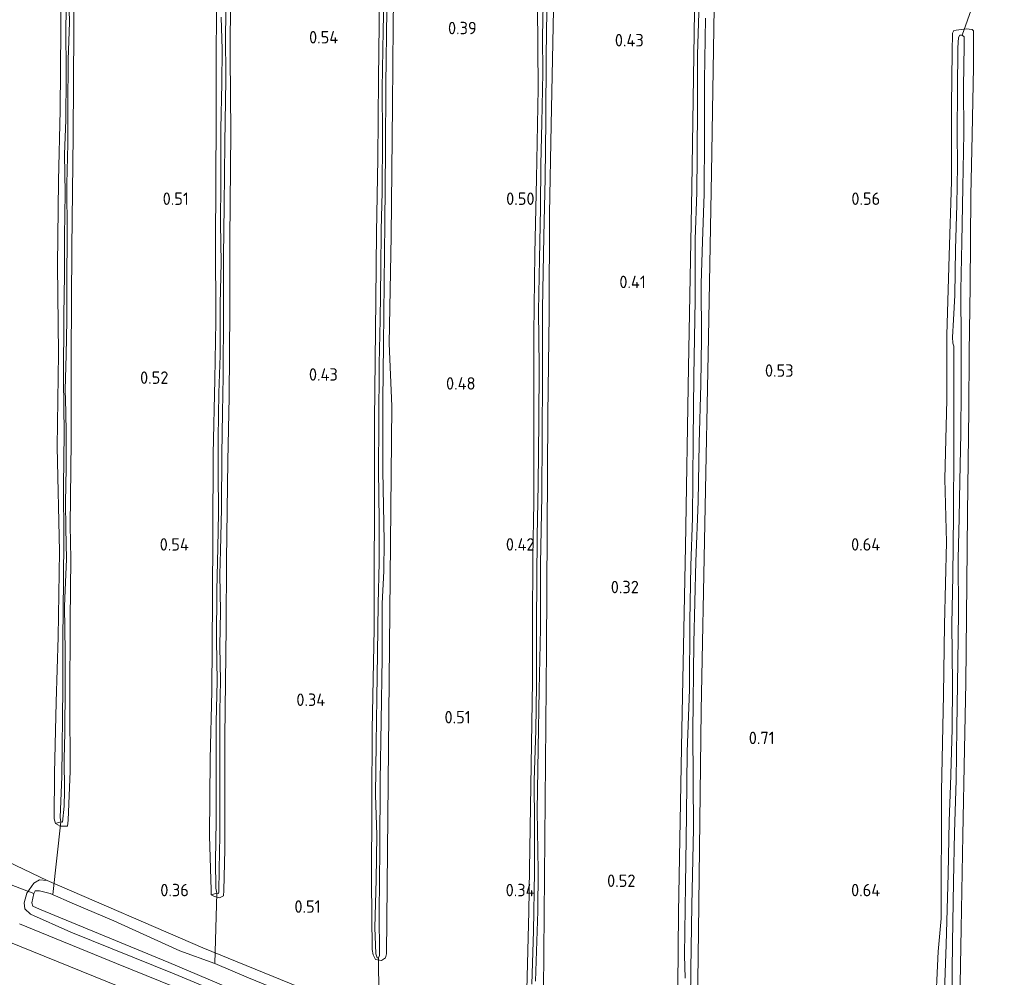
# Model space of a CAD drawing. Extents: x 126429 to 133038, y 413091 to 414846.
# Tile 34 of 256: x 126998 to 127140, y 414113 to 414252. Entities that reach past the tile are written whole.
import ezdxf
from ezdxf.enums import TextEntityAlignment as Align

# ---------------------------------------------------------------- set-up
doc = ezdxf.new("R2010")
doc.units = 0
for name, color, linetype, lineweight in [('B-ME-BC-BETONVORM-GV', 50, 'Continuous', 18), ('B-ME-GR-GRAS-GV', 60, 'Continuous', 13), ('B-ME-KL-MANTELBUIS-G', 7, 'Continuous', 18), ('B-ME-KW-KUNSTWERK_DUIKER-G', 170, 'Continuous', 18), ('B-ME-OG-HOOGTEPUNT-S', 7, 'Continuous', 25), ('B-ME-OG-WATER_SLOOT-G', 120, 'Continuous', 18), ('B-ME-OG-WATER_SLOOT-GV', 120, 'Continuous', 18)]:
    doc.layers.add(name, color=color, linetype=linetype, lineweight=lineweight)
doc.styles.add('NLCS-ISO-ANNOTATIVE-T18', font='NLCS-ISO.ttf', dxfattribs={"height": 1.8})

# ---------------------------------------------------------------- blocks, each defined once
blk = doc.blocks.new('SAL-HOOGTELABEL-SO')
at = {"color": 0, "linetype": 'ByBlock', "lineweight": -2, "style": 'NLCS-ISO-ANNOTATIVE-T18'}
blk.add_attdef('HOOGTE', text='', height=1.8, dxfattribs=at).set_placement((2.79, 0), align=Align.RIGHT)

msp = doc.modelspace()

# ---------------------------------------------------------------- linework, layer by layer
at = {"layer": 'B-ME-BC-BETONVORM-GV'}
for points in [[(127155.022, 414050.689, 0.915), (127127.035, 414062.643, 0.903), (127108.543, 414070.627, 0.899), (127086.042, 414080.55, 0.897), (127063.925, 414090.317, 0.887), (127051.584, 414095.83, 0.889), (127037.037, 414101.931, 0.875), (127006.816, 414114.191, 0.859), (126987.394, 414122.053, 0.869)], [(126997.883, 414121.028, 0.831), (127011.948, 414115.304, 0.831), (127028.852, 414108.46, 0.829), (127041.49, 414103.343, 0.831), (127058.583, 414096.011, 0.829), (127065.996, 414092.688, 0.829), (127073.6, 414089.394, 0.863), (127098.456, 414078.21, 0.865), (127117.298, 414070.192, 0.929), (127125.269, 414066.793, 0.929), (127146.735, 414057.629, 0.934)]]:
    msp.add_polyline3d(points, dxfattribs=at)
at = {"layer": 'B-ME-GR-GRAS-GV'}
for points in [[(127003.966, 414262.448, 0.246), (127003.87, 414250.404, 0.239), (127003.766, 414238.724, 0.261), (127003.532, 414228.507, 0.269), (127003.409, 414216.282, 0.269), (127003.553, 414203.541, 0.261), (127003.364, 414190.001, 0.269), (127003.668, 414174.886, 0.269), (127003.501, 414162.54, 0.269), (127003.211, 414153.074, 0.269), (127002.956, 414142.838, 0.261), (127002.927, 414136.218, 0.164), (127003.127, 414135.563, 0.156), (127003.802, 414135.155, 0.149), (127004.388, 414135.134, 0.149), (127004.855, 414135.159, 0.149), (127004.966, 414136.025, 0.164), (127005.233, 414143.123, 0.201), (127005.178, 414153.148, 0.156), (127005.227, 414165.011, 0.164), (127005.351, 414173.815, 0.186), (127005.256, 414178.637, 0.239), (127005.378, 414190.842, 0.164), (127005.401, 414203.132, 0.216), (127005.482, 414218.822, 0.156), (127005.644, 414235.075, 0.186), (127005.751, 414250.359, 0.231), (127005.798, 414264.49, 0.269)], [(127005.798, 414264.49, 0.269), (127005.751, 414250.359, 0.231), (127005.644, 414235.075, 0.186), (127005.482, 414218.822, 0.156), (127005.401, 414203.132, 0.216), (127005.378, 414190.842, 0.164), (127005.256, 414178.637, 0.239), (127005.351, 414173.815, 0.186), (127005.227, 414165.011, 0.164), (127005.178, 414153.148, 0.156), (127005.233, 414143.123, 0.201), (127004.966, 414136.025, 0.164), (127004.855, 414135.159, 0.149), (127004.388, 414135.134, 0.149), (127003.802, 414135.155, 0.149), (127003.127, 414135.563, 0.156), (127003.904, 414135.759, -0.354), (127004.146, 414135.75, -0.354), (127004.369, 414138.071, -0.354), (127004.423, 414140.195, -0.354), (127004.343, 414144.895, -0.354), (127004.455, 414148.678, -0.354), (127004.526, 414155.357, -0.354), (127004.518, 414160.359, -0.354), (127004.424, 414166.963, -0.354), (127004.624, 414171.532, -0.354), (127004.723, 414173.796, -0.354), (127004.596, 414178.275, -0.354), (127004.561, 414181.942, -0.354), (127004.637, 414187.001, -0.354), (127004.647, 414191.961, -0.354), (127004.614, 414195.081, -0.354), (127004.524, 414198.283, -0.354), (127004.659, 414203.32, -0.354), (127004.771, 414208.277, -0.354), (127004.769, 414214.027, -0.354), (127004.776, 414220.628, -0.354), (127004.772, 414228.059, -0.354), (127004.912, 414233.825, -0.354), (127004.913, 414239.089, -0.354), (127004.953, 414246.053, -0.354), (127005.119, 414251.393, -0.354), (127004.996, 414257.168, -0.354)], [(127004.779, 414256.73, -0.354), (127004.622, 414251.066, -0.354), (127004.666, 414243.633, -0.354), (127004.586, 414237.258, -0.354), (127004.415, 414232.344, -0.354), (127004.521, 414226.691, -0.354), (127004.428, 414220.539, -0.354), (127004.433, 414214.849, -0.354), (127004.313, 414209.103, -0.354), (127004.249, 414199.69, -0.354), (127004.346, 414192.033, -0.354), (127004.259, 414184.301, -0.354), (127004.3, 414176.767, -0.354), (127004.252, 414170.735, -0.354), (127004.157, 414162.194, -0.354), (127004.155, 414155.168, -0.354), (127004.011, 414142.315, -0.354), (127003.785, 414136.411, -0.354), (127003.904, 414135.759, -0.354), (127003.127, 414135.563, 0.156), (127002.927, 414136.218, 0.164), (127002.956, 414142.838, 0.261), (127003.211, 414153.074, 0.269), (127003.501, 414162.54, 0.269), (127003.668, 414174.886, 0.269), (127003.364, 414190.001, 0.269), (127003.553, 414203.541, 0.261), (127003.409, 414216.282, 0.269), (127003.532, 414228.507, 0.269), (127003.766, 414238.724, 0.261), (127003.87, 414250.404, 0.239), (127003.966, 414262.448, 0.246)], [(127049.959, 414255.087, 0.247), (127049.851, 414243.266, 0.232), (127049.75, 414231.667, 0.187), (127049.562, 414221.043, 0.202), (127049.464, 414211.267, 0.209), (127049.341, 414202.504, 0.247), (127049.263, 414193.881, 0.187), (127049.236, 414180.903, 0.179), (127049.225, 414171.873, 0.187), (127049.183, 414163.694, 0.217), (127048.919, 414149.145, 0.157), (127048.853, 414138.517, 0.142), (127048.802, 414127.18, 0.217), (127048.923, 414117.295, 0.224), (127049.038, 414116.521, 0.202), (127049.4, 414115.881, 0.239), (127050.278, 414115.703, 0.239), (127050.835, 414116.097, 0.239), (127050.984, 414116.672, 0.239), (127051.373, 414156.284, 0.244), (127051.762, 414195.896, 0.249), (127051.39, 414204.943, 0.217), (127051.669, 414220.504, 0.269), (127051.864, 414239.45, 0.269), (127051.942, 414250.988, 0.277), (127052.094, 414261.735, 0.239)], [(127052.094, 414261.735, 0.239), (127051.942, 414250.988, 0.277), (127051.864, 414239.45, 0.269), (127051.669, 414220.504, 0.269), (127051.39, 414204.943, 0.217), (127051.762, 414195.896, 0.249), (127051.373, 414156.284, 0.244), (127050.984, 414116.672, 0.239), (127050.835, 414116.097, 0.239), (127050.278, 414115.703, 0.239), (127049.4, 414115.881, 0.239), (127049.038, 414116.521, 0.202), (127048.923, 414117.295, 0.224), (127048.802, 414127.18, 0.217), (127048.853, 414138.517, 0.142), (127048.919, 414149.145, 0.157), (127049.183, 414163.694, 0.217), (127049.225, 414171.873, 0.187), (127049.236, 414180.903, 0.179), (127049.263, 414193.881, 0.187), (127049.341, 414202.504, 0.247), (127049.464, 414211.267, 0.209), (127049.562, 414221.043, 0.202), (127049.75, 414231.667, 0.187), (127049.851, 414243.266, 0.232), (127049.959, 414255.087, 0.247)], [(127026.465, 414257.333, 0.184), (127026.37, 414247.051, 0.184), (127026.344, 414238.163, 0.192), (127026.3, 414227.615, 0.199), (127026.236, 414219.964, 0.199), (127026.31, 414208.136, 0.162), (127026.139, 414199.76, 0.139), (127025.926, 414188.975, 0.139), (127025.891, 414177.516, 0.147), (127025.843, 414168.021, 0.109), (127025.743, 414154.681, 0.102), (127025.481, 414144.85, 0.177), (127025.379, 414133.778, 0.207), (127025.631, 414125.913, 0.214), (127025.648, 414125.244, 0.132), (127026.104, 414124.965, 0.057), (127026.827, 414124.778, 0.057), (127027.424, 414125.081, 0.072), (127027.471, 414125.848, 0.102), (127027.597, 414131.777, 0.124), (127027.617, 414148.035, 0.169), (127027.787, 414163.964, 0.169), (127027.861, 414173.62, 0.192), (127028.018, 414188.011, 0.192), (127028.237, 414197.196, 0.192), (127028.313, 414209.848, 0.199), (127028.325, 414220.073, 0.237), (127028.48, 414235.557, 0.169), (127028.393, 414246.413, 0.237), (127028.426, 414255.504, 0.267)], [(127027.076, 414252.189, -0.551), (127027.216, 414247.507, -0.551), (127027.166, 414242.589, -0.551), (127027.018, 414236.013, -0.551), (127027.013, 414228.319, -0.551), (127026.966, 414222.307, -0.551), (127027.071, 414216.614, -0.551), (127026.906, 414210.707, -0.551), (127026.949, 414203.234, -0.551), (127026.741, 414197.855, -0.551), (127026.654, 414191.278, -0.551), (127026.647, 414186.439, -0.551), (127026.68, 414180.424, -0.551), (127026.588, 414175.446, -0.551), (127026.453, 414169.255, -0.551), (127026.405, 414162.069, -0.551), (127026.481, 414156.113, -0.551), (127026.356, 414150.205, -0.551), (127026.353, 414142.572, -0.551), (127026.366, 414135.95, -0.551), (127026.262, 414130.082, -0.551), (127026.308, 414126.172, -0.551), (127026.426, 414125.48, -0.551), (127025.648, 414125.244, 0.132), (127025.631, 414125.913, 0.214), (127025.379, 414133.778, 0.207), (127025.481, 414144.85, 0.177), (127025.743, 414154.681, 0.102), (127025.843, 414168.021, 0.109), (127025.891, 414177.516, 0.147), (127025.926, 414188.975, 0.139), (127026.139, 414199.76, 0.139), (127026.31, 414208.136, 0.162), (127026.236, 414219.964, 0.199), (127026.3, 414227.615, 0.199), (127026.344, 414238.163, 0.192), (127026.37, 414247.051, 0.184), (127026.465, 414257.333, 0.184)], [(127028.426, 414255.504, 0.267), (127028.393, 414246.413, 0.237), (127028.48, 414235.557, 0.169), (127028.325, 414220.073, 0.237), (127028.313, 414209.848, 0.199), (127028.237, 414197.196, 0.192), (127028.018, 414188.011, 0.192), (127027.861, 414173.62, 0.192), (127027.787, 414163.964, 0.169), (127027.617, 414148.035, 0.169), (127027.597, 414131.777, 0.124), (127027.471, 414125.848, 0.102), (127027.424, 414125.081, 0.072), (127026.827, 414124.778, 0.057), (127026.104, 414124.965, 0.057), (127025.648, 414125.244, 0.132), (127026.426, 414125.48, -0.551), (127026.707, 414125.409, -0.551), (127026.715, 414125.652, -0.551), (127026.769, 414128.93, -0.551), (127026.877, 414133.766, -0.551), (127026.858, 414140.793, -0.551), (127026.878, 414145.996, -0.551), (127026.901, 414151.887, -0.551), (127026.987, 414156.116, -0.551), (127026.901, 414161.201, -0.551), (127026.996, 414166.24, -0.551), (127026.878, 414171.569, -0.551), (127026.999, 414175.027, -0.551), (127027.127, 414181.036, -0.551), (127027.158, 414188.912, -0.551), (127027.249, 414195.003, -0.551), (127027.349, 414200.183, -0.551), (127027.409, 414209.455, -0.551), (127027.427, 414217.533, -0.551), (127027.503, 414224.941, -0.551), (127027.616, 414233.988, -0.551), (127027.752, 414243.115, -0.551), (127027.703, 414249.859, -0.551), (127027.796, 414254.25, -0.551)], [(127073.689, 414256.463, -0.313), (127073.562, 414249.34, -0.313), (127073.582, 414244.095, -0.313), (127073.452, 414236.892, -0.313), (127073.322, 414230.842, -0.313), (127073.284, 414224.526, -0.313), (127073.128, 414217.141, -0.313), (127072.988, 414209.634, -0.313), (127073.074, 414201.653, -0.313), (127073.002, 414193.779, -0.313), (127072.924, 414184.569, -0.313), (127072.786, 414177.102, -0.313), (127072.709, 414164.45, -0.313), (127072.663, 414155.563, -0.313), (127072.597, 414149.025, -0.313), (127072.363, 414141.744, -0.313), (127072.404, 414135.364, -0.313), (127072.39, 414128.561, -0.313), (127072.233, 414119.982, -0.313), (127072.005, 414112.295, -0.313)], [(127072.546, 414112.722, -0.313), (127072.86, 414122.876, -0.313), (127072.941, 414128.704, -0.313), (127072.798, 414137.375, -0.313), (127072.93, 414146.381, -0.313), (127073.063, 414154.86, -0.313), (127073.272, 414163.742, -0.313), (127073.274, 414173.096, -0.313), (127073.475, 414182.95, -0.313), (127073.53, 414191.493, -0.313), (127073.547, 414200.098, -0.313), (127073.569, 414210.039, -0.313), (127073.731, 414220.501, -0.313), (127073.921, 414228.857, -0.313), (127074.032, 414237.256, -0.313), (127074.093, 414246.568, -0.313), (127074.234, 414256.424, -0.313)], [(127050.59, 414254.698, -0.343), (127050.516, 414250.225, -0.343), (127050.344, 414241.828, -0.343), (127050.387, 414234.922, -0.343), (127050.372, 414226.925, -0.343), (127050.218, 414221.362, -0.343), (127050.168, 414215.856, -0.343), (127050.09, 414208.388, -0.343), (127049.95, 414202.035, -0.343), (127049.89, 414193.35, -0.343), (127049.819, 414186.671, -0.343), (127049.907, 414179.318, -0.343), (127049.92, 414173.284, -0.343), (127049.772, 414167.316, -0.343), (127049.685, 414160.151, -0.343), (127049.58, 414153.675, -0.343), (127049.514, 414147.117, -0.343), (127049.418, 414139.71, -0.343), (127049.577, 414133.832, -0.343), (127049.494, 414127.376, -0.343), (127049.316, 414120.518, -0.343), (127049.445, 414116.666, -0.343), (127049.628, 414116.113, -0.343), (127049.81, 414116.107, -0.343), (127049.985, 414116.465, -0.343), (127049.939, 414122.724, -0.343), (127050.032, 414131.771, -0.343), (127050.097, 414141.771, -0.343), (127050.213, 414150.332, -0.343), (127050.35, 414159.48, -0.343), (127050.381, 414167.355, -0.343), (127050.584, 414172.025, -0.343), (127050.656, 414176.396, -0.343), (127050.442, 414186.528, -0.343), (127050.476, 414196.792, -0.343), (127050.533, 414204.829, -0.343), (127050.66, 414213.713, -0.343), (127050.739, 414222.356, -0.343), (127050.843, 414232.882, -0.343), (127050.892, 414242.437, -0.343), (127051.046, 414253.244, -0.343)], [(127072.854, 414253.89, 0.188), (127072.92, 414241.84, 0.24), (127072.669, 414228.809, 0.195), (127072.453, 414217.964, 0.188), (127072.294, 414206.428, 0.135), (127072.305, 414196.87, 0.12), (127072.311, 414181.948, 0.135), (127072.178, 414174.055, 0.135), (127072.084, 414164.4, 0.135), (127072.099, 414156.118, 0.113), (127071.582, 414122.815, 0.164), (127071.288, 414111.467, 0.164)], [(127071.288, 414111.467, 0.164), (127071.582, 414122.815, 0.164), (127072.099, 414156.118, 0.113), (127072.084, 414164.4, 0.135), (127072.178, 414174.055, 0.135), (127072.311, 414181.948, 0.135), (127072.305, 414196.87, 0.12), (127072.294, 414206.428, 0.135), (127072.453, 414217.964, 0.188), (127072.669, 414228.809, 0.195), (127072.92, 414241.84, 0.24), (127072.854, 414253.89, 0.188)], [(127096.2, 414254.344, -0.566), (127095.956, 414246.76, -0.566), (127095.966, 414239.511, -0.566), (127095.931, 414232.101, -0.566), (127095.87, 414226.879, -0.566), (127095.631, 414220.023, -0.566), (127095.65, 414211.255, -0.566), (127095.448, 414200.248, -0.566), (127095.367, 414190.936, -0.566), (127095.261, 414179.763, -0.566), (127095.018, 414172.786, -0.566), (127094.862, 414164.834, -0.566), (127094.8, 414154.915, -0.566), (127094.486, 414145.915, -0.566), (127094.371, 414136.787, -0.566), (127094.219, 414126.628, -0.566), (127094.109, 414116.508, -0.566), (127094.195, 414113.164, -0.566)], [(127095.539, 414253.027, 0.235), (127095.158, 414227.492, 0.19), (127094.688, 414201.547, 0.131), (127094.218, 414175.602, 0.072), (127093.716, 414149.13, 0.121), (127093.214, 414122.658, 0.169), (127092.937, 414090.82, 0.335), (127092.799, 414089.881, 0.335), (127092.27, 414089.085, 0.448), (127091.03, 414089.18, 0.456), (127069.346, 414098.727, 0.33), (127060.761, 414102.73, 0.29), (127060.25, 414103.062, 0.29), (127045.841, 414108.849, 0.324), (127024.431, 414117.569, 0.296), (127001.916, 414127.313, 0.294), (126992.785, 414131.628, 0.29)], [(127073.66, 414105.899, 0.231), (127073.898, 414133.365, 0.235), (127074.137, 414160.831, 0.239), (127074.342, 414194.695, 0.093), (127074.542, 414209.145, 0.138), (127074.586, 414223.783, 0.25), (127074.83, 414236.591, 0.243), (127075.167, 414253.223, 0.258)], [(127075.167, 414253.223, 0.258), (127074.83, 414236.591, 0.243), (127074.586, 414223.783, 0.25), (127074.542, 414209.145, 0.138), (127074.342, 414194.695, 0.093), (127074.137, 414160.831, 0.239), (127073.898, 414133.365, 0.235), (127073.66, 414105.899, 0.231)], [(127092.937, 414090.82, 0.335), (127093.214, 414122.658, 0.169), (127093.716, 414149.13, 0.121), (127094.218, 414175.602, 0.072), (127094.688, 414201.547, 0.131), (127095.158, 414227.492, 0.19), (127095.539, 414253.027, 0.235)], [(127146.476, 414065.218, 0.32), (127134.839, 414070.433, 0.37), (127133.685, 414071.415, 0.378), (127132.662, 414072.55, 0.382), (127131.327, 414073.126, 0.406), (127127.61, 414073.961, 0.691), (127119.581, 414077.255, 0.454), (127118.166, 414077.98, 0.454), (127115.888, 414079.046, 0.454), (127112.76, 414080.427, 0.651), (127095.909, 414087.381, 0.549), (127095.699, 414087.979, 0.374), (127096.097, 414119.942, 0.313), (127096.496, 414151.906, 0.252), (127097.041, 414178.883, 0.285), (127097.587, 414205.861, 0.318), (127097.994, 414229.67, 0.343), (127098.401, 414253.48, 0.368)], [(127098.401, 414253.48, 0.368), (127097.994, 414229.67, 0.343), (127097.587, 414205.861, 0.318), (127097.041, 414178.883, 0.285), (127096.496, 414151.906, 0.252), (127096.097, 414119.942, 0.313), (127095.699, 414087.979, 0.374)], [(127094.898, 414105.461, -0.566), (127095.029, 414114.467, -0.566), (127095.149, 414123.696, -0.566), (127095.394, 414134.803, -0.566), (127095.276, 414148.859, -0.566), (127095.439, 414161.65, -0.566), (127095.748, 414173.444, -0.566), (127096.051, 414182.12, -0.566), (127096.223, 414190.557, -0.566), (127096.437, 414199.014, -0.566), (127096.569, 414205.691, -0.566), (127096.502, 414213.651, -0.566), (127096.712, 414219.697, -0.566), (127096.954, 414226.634, -0.566), (127097.006, 414235.096, -0.566), (127097.001, 414243.074, -0.566), (127097.15, 414252.018, -0.566)], [(127133.903, 414109.683, 0.423), (127134.108, 414120.334, 0.356), (127134.375, 414133.856, 0.438), (127134.591, 414146.307, 0.408), (127134.766, 414155.888, 0.506), (127134.916, 414170.283, 0.521), (127135.026, 414180.432, 0.476), (127135.212, 414195.372, 0.453), (127135.249, 414203.682, 0.498), (127135.422, 414213.243, 0.536), (127135.497, 414226.406, 0.498), (127135.707, 414235.137, 0.566), (127135.887, 414244.92, 0.603), (127135.876, 414250.178, 0.536), (127135.701, 414250.405, 0.528), (127134.814, 414250.492, 0.483), (127133.067, 414250.218, 0.498), (127132.854, 414249.86, 0.513), (127132.797, 414247.172, 0.558), (127132.695, 414239.389, 0.513), (127132.702, 414228.388, 0.423), (127132.395, 414217.698, 0.401), (127132.044, 414206.161, 0.506), (127132.038, 414196.818, 0.431), (127131.771, 414185.399, 0.423), (127131.992, 414176.212, 0.446), (127131.71, 414164.268, 0.408), (127131.562, 414154.201, 0.416), (127131.261, 414140.195, 0.423), (127131.238, 414121.792, 0.423), (127130.77, 414117.023, 0.372), (127130.339, 414107.652, 0.402)], [(127130.339, 414107.652, 0.402), (127130.77, 414117.023, 0.372), (127131.238, 414121.792, 0.423), (127131.261, 414140.195, 0.423), (127131.562, 414154.201, 0.416), (127131.71, 414164.268, 0.408), (127131.992, 414176.212, 0.446), (127131.771, 414185.399, 0.423), (127132.038, 414196.818, 0.431), (127132.044, 414206.161, 0.506), (127132.395, 414217.698, 0.401), (127132.702, 414228.388, 0.423), (127132.695, 414239.389, 0.513), (127132.797, 414247.172, 0.558), (127132.854, 414249.86, 0.513), (127133.067, 414250.218, 0.498), (127134.814, 414250.492, 0.483), (127135.701, 414250.405, 0.528), (127135.876, 414250.178, 0.536), (127135.887, 414244.92, 0.603), (127135.707, 414235.137, 0.566), (127135.497, 414226.406, 0.498), (127135.422, 414213.243, 0.536), (127135.249, 414203.682, 0.498), (127135.212, 414195.372, 0.453), (127135.026, 414180.432, 0.476), (127134.916, 414170.283, 0.521), (127134.766, 414155.888, 0.506), (127134.591, 414146.307, 0.408), (127134.375, 414133.856, 0.438), (127134.108, 414120.334, 0.356), (127133.903, 414109.683, 0.423)], [(127132.74, 414110.016, -0.425), (127132.855, 414118.264, -0.425), (127133.008, 414127.118, -0.425), (127133.172, 414134.232, -0.425), (127133.411, 414141.829, -0.425), (127133.485, 414149.329, -0.425), (127133.639, 414158.911, -0.425), (127133.741, 414166.006, -0.425), (127133.703, 414173.834, -0.425), (127133.813, 414179.756, -0.425), (127133.905, 414185.072, -0.425), (127134.082, 414191.963, -0.425), (127134.123, 414198.292, -0.425), (127134.113, 414205.006, -0.425), (127134.05, 414212.673, -0.425), (127134.23, 414219.645, -0.425), (127134.377, 414227.568, -0.425), (127134.48, 414235.371, -0.425), (127134.449, 414242.026, -0.425), (127134.542, 414248.09, -0.425), (127134.557, 414249.303, -0.425), (127134.281, 414249.554, -0.425), (127133.917, 414249.564, -0.425), (127133.706, 414249.246, -0.425), (127133.622, 414247.732, -0.425), (127133.564, 414241.505, -0.425), (127133.513, 414235.52, -0.425), (127133.574, 414230.604, -0.425), (127133.495, 414225.005, -0.425), (127133.311, 414218.619, -0.425), (127133.221, 414211.948, -0.425), (127133.017, 414208.395, -0.425), (127132.864, 414205.871, -0.425), (127132.92, 414205.02, -0.425), (127133.03, 414204.593, -0.425), (127133.052, 414197.635, -0.425), (127133.066, 414189.687, -0.425), (127133.017, 414180.224, -0.425), (127132.903, 414171.309, -0.425), (127132.785, 414164.416, -0.425), (127132.858, 414155.677, -0.425), (127132.833, 414149.166, -0.425), (127132.558, 414141.024, -0.425), (127132.391, 414135.892, -0.425), (127132.231, 414128.212, -0.425), (127131.939, 414118.048, -0.425), (127131.662, 414109.825, -0.425)], [(126992.785, 414131.628, 0.29), (127001.916, 414127.313, 0.294), (127000.816, 414127.395, 0.294), (126999.994, 414126.932, 0.294), (126998.951, 414125.47, 0.407), (126998.598, 414124.065, 0.549), (126998.669, 414123.192, 0.669), (126999.472, 414122.415, 0.752), (127005.335, 414119.841, 0.714), (127020.29, 414113.792, 0.714), (127038.432, 414106.215, 0.729)], [(126987.394, 414122.053, 0.869), (127006.816, 414114.191, 0.859), (127037.037, 414101.931, 0.875), (127051.584, 414095.83, 0.889), (127063.925, 414090.317, 0.887), (127086.042, 414080.55, 0.897), (127108.543, 414070.627, 0.899), (127127.035, 414062.643, 0.903), (127155.022, 414050.689, 0.915)], [(127146.735, 414057.629, 0.934), (127125.269, 414066.793, 0.929), (127117.298, 414070.192, 0.929), (127098.456, 414078.21, 0.865), (127073.6, 414089.394, 0.863), (127065.996, 414092.688, 0.829), (127058.583, 414096.011, 0.829), (127041.49, 414103.343, 0.831), (127028.852, 414108.46, 0.829), (127011.948, 414115.304, 0.831), (126997.883, 414121.028, 0.831)]]:
    msp.add_polyline3d(points, dxfattribs=at)
for points in [[(127001.916, 414127.313, 0.294), (127024.431, 414117.569, 0.296), (127045.841, 414108.849, 0.324), (127060.25, 414103.062, 0.29), (127060.761, 414102.73, 0.29), (127060.538, 414101.436, 0.339), (127060.367, 414100.611, 0.339), (127059.396, 414098.884, 0.587), (127058.865, 414098.173, 0.609), (127058.191, 414098.014, 0.647), (127056.703, 414098.309, 0.767), (127038.432, 414106.215, 0.729), (127020.29, 414113.792, 0.714), (127005.335, 414119.841, 0.714), (126999.472, 414122.415, 0.752), (126998.669, 414123.192, 0.669), (126998.598, 414124.065, 0.549), (126998.951, 414125.47, 0.407), (126999.994, 414126.932, 0.294), (127000.816, 414127.395, 0.294)], [(127057.585, 414099.082, -0.536), (127058.089, 414099.024, -0.536), (127058.382, 414099.297, -0.536), (127059.139, 414100.668, -0.536), (127059.16, 414101.274, -0.536), (127058.205, 414101.773, -0.536), (127049.23, 414105.67, -0.536), (127037.154, 414110.687, -0.536), (127031.006, 414113.21, -0.536), (127026.178, 414115.281, -0.536), (127021.08, 414117.139, -0.536), (127011.532, 414121.481, -0.536), (127005.845, 414123.887, -0.536), (127002.335, 414125.406, -0.536), (127000.81, 414125.824, -0.536), (127000.181, 414125.785, -0.536), (126999.966, 414125.428, -0.536), (126999.697, 414124.081, -0.536), (126999.841, 414123.569, -0.536), (127000.818, 414123.13, -0.536), (127004.651, 414121.559, -0.536), (127019.522, 414115.432, -0.536), (127034.965, 414108.88, -0.536), (127046.703, 414104.057, -0.536)]]:
    msp.add_polyline3d(points, close=True, dxfattribs=at)
at = {"layer": 'B-ME-KL-MANTELBUIS-G'}
msp.add_polyline3d([(126990.945, 414128.819, -0.566), (126999.966, 414125.428, -0.536)], dxfattribs=at)
at = {"layer": 'B-ME-KW-KUNSTWERK_DUIKER-G'}
for points in [[(127134.281, 414249.554, -0.425), (127139.901, 414265.483, -0.566)], [(127003.904, 414135.759, -0.354), (127002.711, 414125.293, -0.536)], [(127026.426, 414125.48, -0.551), (127026.178, 414115.281, -0.536)], [(127049.81, 414116.107, -0.343), (127049.927, 414105.362, -0.536)]]:
    msp.add_polyline3d(points, dxfattribs=at)
at = {"layer": 'B-ME-OG-WATER_SLOOT-G'}
for points in [[(127069.346, 414098.727, 0.33), (127091.03, 414089.18, 0.456), (127092.27, 414089.085, 0.448), (127092.799, 414089.881, 0.335), (127092.937, 414090.82, 0.335), (127093.214, 414122.658, 0.169), (127093.716, 414149.13, 0.121), (127094.218, 414175.602, 0.072), (127094.688, 414201.547, 0.131), (127095.158, 414227.492, 0.19), (127095.539, 414253.027, 0.235), (127095.921, 414278.561, 0.281), (127095.934, 414280.635, 0.304), (127096.043, 414282.008, 0.322), (127095.456, 414283.006, 0.332), (127094.473, 414283.572, 0.334), (127071.309, 414292.931, 0.35), (127042.481, 414305.166, 0.368), (127014.909, 414317.209, 0.43), (127013.542, 414317.458, 0.438), (127012.52, 414316.872, 0.458), (127011.592, 414315.547, 0.466), (126996.868, 414281.686, 0.4)], [(127028.311, 414299.83, 0.252), (127027.46, 414299.82, 0.252), (127026.866, 414299.051, 0.252), (127026.748, 414292.17, 0.222), (127026.532, 414283.653, 0.222), (127026.496, 414276.811, 0.222), (127026.485, 414266.019, 0.229), (127026.465, 414257.333, 0.184), (127026.37, 414247.051, 0.184), (127026.344, 414238.163, 0.192), (127026.3, 414227.615, 0.199), (127026.236, 414219.964, 0.199), (127026.31, 414208.136, 0.162), (127026.139, 414199.76, 0.139), (127025.926, 414188.975, 0.139), (127025.891, 414177.516, 0.147), (127025.843, 414168.021, 0.109), (127025.743, 414154.681, 0.102), (127025.481, 414144.85, 0.177), (127025.379, 414133.778, 0.207), (127025.631, 414125.913, 0.214), (127025.648, 414125.244, 0.132)], [(127028.311, 414299.83, 0.252), (127028.666, 414299.575, 0.252), (127028.66, 414298.806, 0.252), (127028.824, 414290.741, 0.214), (127028.663, 414279.732, 0.229), (127028.605, 414266.451, 0.214), (127028.426, 414255.504, 0.267), (127028.393, 414246.413, 0.237), (127028.48, 414235.557, 0.169), (127028.325, 414220.073, 0.237), (127028.313, 414209.848, 0.199), (127028.237, 414197.196, 0.192), (127028.018, 414188.011, 0.192), (127027.861, 414173.62, 0.192), (127027.787, 414163.964, 0.169), (127027.617, 414148.035, 0.169), (127027.597, 414131.777, 0.124), (127027.471, 414125.848, 0.102), (127027.424, 414125.081, 0.072), (127026.827, 414124.778, 0.057)], [(127146.196, 414261.887, 0.436), (127112.018, 414276.059, 0.454), (127104.144, 414279.488, 0.312), (127101.984, 414280.308, 0.254), (127100.756, 414280.778, 0.236), (127099.773, 414280.85, 0.24), (127099.299, 414280.329, 0.246), (127098.766, 414279.61, 0.38), (127098.401, 414253.48, 0.368), (127097.994, 414229.67, 0.343), (127097.587, 414205.861, 0.318), (127097.041, 414178.883, 0.285), (127096.496, 414151.906, 0.252), (127096.097, 414119.942, 0.313), (127095.699, 414087.979, 0.374), (127095.909, 414087.381, 0.549), (127112.76, 414080.427, 0.651), (127115.888, 414079.046, 0.454), (127118.166, 414077.98, 0.454), (127119.581, 414077.255, 0.454)], [(127005.528, 414274.745, 0.329), (127004.921, 414274.746, 0.329), (127004.568, 414274.495, 0.329), (127003.966, 414262.448, 0.246), (127003.87, 414250.404, 0.239), (127003.766, 414238.724, 0.261), (127003.532, 414228.507, 0.269), (127003.409, 414216.282, 0.269), (127003.553, 414203.541, 0.261), (127003.364, 414190.001, 0.269), (127003.668, 414174.886, 0.269), (127003.501, 414162.54, 0.269), (127003.211, 414153.074, 0.269), (127002.956, 414142.838, 0.261), (127002.927, 414136.218, 0.164), (127003.127, 414135.563, 0.156)], [(127005.528, 414274.745, 0.329), (127005.918, 414274.326, 0.329), (127006.002, 414273.23, 0.344), (127005.798, 414264.49, 0.269), (127005.751, 414250.359, 0.231), (127005.644, 414235.075, 0.186), (127005.482, 414218.822, 0.156), (127005.401, 414203.132, 0.216), (127005.378, 414190.842, 0.164), (127005.256, 414178.637, 0.239), (127005.351, 414173.815, 0.186), (127005.227, 414165.011, 0.164), (127005.178, 414153.148, 0.156), (127005.233, 414143.123, 0.201), (127004.966, 414136.025, 0.164), (127004.855, 414135.159, 0.149), (127004.388, 414135.134, 0.149)], [(127052.094, 414261.735, 0.239), (127051.942, 414250.988, 0.277), (127051.864, 414239.45, 0.269), (127051.669, 414220.504, 0.269), (127051.39, 414204.943, 0.217), (127051.762, 414195.896, 0.249)], [(127049.4, 414115.881, 0.239), (127049.038, 414116.521, 0.202), (127048.923, 414117.295, 0.224), (127048.802, 414127.18, 0.217), (127048.853, 414138.517, 0.142), (127048.919, 414149.145, 0.157), (127049.183, 414163.694, 0.217), (127049.225, 414171.873, 0.187), (127049.236, 414180.903, 0.179), (127049.263, 414193.881, 0.187), (127049.341, 414202.504, 0.247), (127049.464, 414211.267, 0.209), (127049.562, 414221.043, 0.202), (127049.75, 414231.667, 0.187), (127049.851, 414243.266, 0.232), (127049.959, 414255.087, 0.247)], [(127072.974, 414104.645, 0.231), (127071.881, 414104.663, 0.231), (127071.341, 414104.844, 0.201), (127071.156, 414105.336, 0.179), (127071.288, 414111.467, 0.164), (127071.582, 414122.815, 0.164), (127072.099, 414156.118, 0.113), (127072.084, 414164.4, 0.135), (127072.178, 414174.055, 0.135), (127072.311, 414181.948, 0.135), (127072.305, 414196.87, 0.12), (127072.294, 414206.428, 0.135), (127072.453, 414217.964, 0.188), (127072.669, 414228.809, 0.195), (127072.92, 414241.84, 0.24), (127072.854, 414253.89, 0.188)], [(127075.167, 414253.223, 0.258), (127074.83, 414236.591, 0.243), (127074.586, 414223.783, 0.25), (127074.542, 414209.145, 0.138), (127074.342, 414194.695, 0.093), (127074.137, 414160.831, 0.239)], [(127133.903, 414109.683, 0.423), (127134.108, 414120.334, 0.356), (127134.375, 414133.856, 0.438), (127134.591, 414146.307, 0.408), (127134.766, 414155.888, 0.506), (127134.916, 414170.283, 0.521), (127135.026, 414180.432, 0.476), (127135.212, 414195.372, 0.453), (127135.249, 414203.682, 0.498), (127135.422, 414213.243, 0.536), (127135.497, 414226.406, 0.498), (127135.707, 414235.137, 0.566), (127135.887, 414244.92, 0.603), (127135.876, 414250.178, 0.536), (127135.701, 414250.405, 0.528), (127134.814, 414250.492, 0.483), (127133.067, 414250.218, 0.498), (127132.854, 414249.86, 0.513), (127132.797, 414247.172, 0.558), (127132.695, 414239.389, 0.513), (127132.702, 414228.388, 0.423), (127132.395, 414217.698, 0.401), (127132.044, 414206.161, 0.506), (127132.038, 414196.818, 0.431), (127131.771, 414185.399, 0.423), (127131.992, 414176.212, 0.446), (127131.71, 414164.268, 0.408), (127131.562, 414154.201, 0.416), (127131.261, 414140.195, 0.423), (127131.238, 414121.792, 0.423), (127130.77, 414117.023, 0.372), (127130.339, 414107.652, 0.402)], [(127049.4, 414115.881, 0.239), (127050.278, 414115.703, 0.239), (127050.835, 414116.097, 0.239), (127050.984, 414116.672, 0.239), (127051.373, 414156.284, 0.244), (127051.762, 414195.896, 0.249)], [(127072.974, 414104.645, 0.231), (127073.497, 414105.184, 0.231), (127073.66, 414105.899, 0.231), (127073.898, 414133.365, 0.235), (127074.137, 414160.831, 0.239)], [(127004.388, 414135.134, 0.149), (127003.802, 414135.155, 0.149), (127003.127, 414135.563, 0.156)], [(126999.994, 414126.932, 0.294), (126998.951, 414125.47, 0.407), (126998.598, 414124.065, 0.549), (126998.669, 414123.192, 0.669), (126999.472, 414122.415, 0.752), (127005.335, 414119.841, 0.714), (127020.29, 414113.792, 0.714), (127038.432, 414106.215, 0.729), (127056.703, 414098.309, 0.767), (127058.191, 414098.014, 0.647), (127058.865, 414098.173, 0.609), (127059.396, 414098.884, 0.587), (127060.367, 414100.611, 0.339), (127060.538, 414101.436, 0.339), (127060.761, 414102.73, 0.29)], [(126999.994, 414126.932, 0.294), (127000.816, 414127.395, 0.294), (127001.916, 414127.313, 0.294), (127024.431, 414117.569, 0.296), (127045.841, 414108.849, 0.324), (127060.25, 414103.062, 0.29), (127060.761, 414102.73, 0.29)], [(127026.827, 414124.778, 0.057), (127026.104, 414124.965, 0.057), (127025.648, 414125.244, 0.132)]]:
    msp.add_polyline3d(points, dxfattribs=at)
at = {"layer": 'B-ME-OG-WATER_SLOOT-GV'}
for points in [[(127004.996, 414257.168, -0.354), (127005.119, 414251.393, -0.354), (127004.953, 414246.053, -0.354), (127004.913, 414239.089, -0.354), (127004.912, 414233.825, -0.354), (127004.772, 414228.059, -0.354), (127004.776, 414220.628, -0.354), (127004.769, 414214.027, -0.354), (127004.771, 414208.277, -0.354), (127004.659, 414203.32, -0.354), (127004.524, 414198.283, -0.354), (127004.614, 414195.081, -0.354), (127004.647, 414191.961, -0.354), (127004.637, 414187.001, -0.354), (127004.561, 414181.942, -0.354), (127004.596, 414178.275, -0.354), (127004.723, 414173.796, -0.354), (127004.624, 414171.532, -0.354), (127004.424, 414166.963, -0.354), (127004.518, 414160.359, -0.354), (127004.526, 414155.357, -0.354), (127004.455, 414148.678, -0.354), (127004.343, 414144.895, -0.354), (127004.423, 414140.195, -0.354), (127004.369, 414138.071, -0.354), (127004.146, 414135.75, -0.354), (127003.904, 414135.759, -0.354), (127003.785, 414136.411, -0.354), (127004.011, 414142.315, -0.354), (127004.155, 414155.168, -0.354), (127004.157, 414162.194, -0.354), (127004.252, 414170.735, -0.354), (127004.3, 414176.767, -0.354), (127004.259, 414184.301, -0.354), (127004.346, 414192.033, -0.354), (127004.249, 414199.69, -0.354), (127004.313, 414209.103, -0.354), (127004.433, 414214.849, -0.354), (127004.428, 414220.539, -0.354), (127004.521, 414226.691, -0.354), (127004.415, 414232.344, -0.354), (127004.586, 414237.258, -0.354), (127004.666, 414243.633, -0.354), (127004.622, 414251.066, -0.354), (127004.779, 414256.73, -0.354)], [(127072.005, 414112.295, -0.313), (127072.233, 414119.982, -0.313), (127072.39, 414128.561, -0.313), (127072.404, 414135.364, -0.313), (127072.363, 414141.744, -0.313), (127072.597, 414149.025, -0.313), (127072.663, 414155.563, -0.313), (127072.709, 414164.45, -0.313), (127072.786, 414177.102, -0.313), (127072.924, 414184.569, -0.313), (127073.002, 414193.779, -0.313), (127073.074, 414201.653, -0.313), (127072.988, 414209.634, -0.313), (127073.128, 414217.141, -0.313), (127073.284, 414224.526, -0.313), (127073.322, 414230.842, -0.313), (127073.452, 414236.892, -0.313), (127073.582, 414244.095, -0.313), (127073.562, 414249.34, -0.313), (127073.689, 414256.463, -0.313)], [(127074.234, 414256.424, -0.313), (127074.093, 414246.568, -0.313), (127074.032, 414237.256, -0.313), (127073.921, 414228.857, -0.313), (127073.731, 414220.501, -0.313), (127073.569, 414210.039, -0.313), (127073.547, 414200.098, -0.313), (127073.53, 414191.493, -0.313), (127073.475, 414182.95, -0.313), (127073.274, 414173.096, -0.313), (127073.272, 414163.742, -0.313), (127073.063, 414154.86, -0.313), (127072.93, 414146.381, -0.313), (127072.798, 414137.375, -0.313), (127072.941, 414128.704, -0.313), (127072.86, 414122.876, -0.313), (127072.546, 414112.722, -0.313)], [(127027.796, 414254.25, -0.551), (127027.703, 414249.859, -0.551), (127027.752, 414243.115, -0.551), (127027.616, 414233.988, -0.551), (127027.503, 414224.941, -0.551), (127027.427, 414217.533, -0.551), (127027.409, 414209.455, -0.551), (127027.349, 414200.183, -0.551), (127027.249, 414195.003, -0.551), (127027.158, 414188.912, -0.551), (127027.127, 414181.036, -0.551), (127026.999, 414175.027, -0.551), (127026.878, 414171.569, -0.551), (127026.996, 414166.24, -0.551), (127026.901, 414161.201, -0.551), (127026.987, 414156.116, -0.551), (127026.901, 414151.887, -0.551), (127026.878, 414145.996, -0.551), (127026.858, 414140.793, -0.551), (127026.877, 414133.766, -0.551), (127026.769, 414128.93, -0.551), (127026.715, 414125.652, -0.551), (127026.707, 414125.409, -0.551), (127026.426, 414125.48, -0.551), (127026.308, 414126.172, -0.551), (127026.262, 414130.082, -0.551), (127026.366, 414135.95, -0.551), (127026.353, 414142.572, -0.551), (127026.356, 414150.205, -0.551), (127026.481, 414156.113, -0.551), (127026.405, 414162.069, -0.551), (127026.453, 414169.255, -0.551), (127026.588, 414175.446, -0.551), (127026.68, 414180.424, -0.551), (127026.647, 414186.439, -0.551), (127026.654, 414191.278, -0.551), (127026.741, 414197.855, -0.551), (127026.949, 414203.234, -0.551), (127026.906, 414210.707, -0.551), (127027.071, 414216.614, -0.551), (127026.966, 414222.307, -0.551), (127027.013, 414228.319, -0.551), (127027.018, 414236.013, -0.551), (127027.166, 414242.589, -0.551), (127027.216, 414247.507, -0.551), (127027.076, 414252.189, -0.551)], [(127051.046, 414253.244, -0.343), (127050.892, 414242.437, -0.343), (127050.843, 414232.882, -0.343), (127050.739, 414222.356, -0.343), (127050.66, 414213.713, -0.343), (127050.533, 414204.829, -0.343), (127050.476, 414196.792, -0.343), (127050.442, 414186.528, -0.343), (127050.656, 414176.396, -0.343), (127050.584, 414172.025, -0.343), (127050.381, 414167.355, -0.343), (127050.35, 414159.48, -0.343), (127050.213, 414150.332, -0.343), (127050.097, 414141.771, -0.343), (127050.032, 414131.771, -0.343), (127049.939, 414122.724, -0.343), (127049.985, 414116.465, -0.343), (127049.81, 414116.107, -0.343), (127049.628, 414116.113, -0.343), (127049.445, 414116.666, -0.343), (127049.316, 414120.518, -0.343), (127049.494, 414127.376, -0.343), (127049.577, 414133.832, -0.343), (127049.418, 414139.71, -0.343), (127049.514, 414147.117, -0.343), (127049.58, 414153.675, -0.343), (127049.685, 414160.151, -0.343), (127049.772, 414167.316, -0.343), (127049.92, 414173.284, -0.343), (127049.907, 414179.318, -0.343), (127049.819, 414186.671, -0.343), (127049.89, 414193.35, -0.343), (127049.95, 414202.035, -0.343), (127050.09, 414208.388, -0.343), (127050.168, 414215.856, -0.343), (127050.218, 414221.362, -0.343), (127050.372, 414226.925, -0.343), (127050.387, 414234.922, -0.343), (127050.344, 414241.828, -0.343), (127050.516, 414250.225, -0.343), (127050.59, 414254.698, -0.343)], [(127094.195, 414113.164, -0.566), (127094.109, 414116.508, -0.566), (127094.219, 414126.628, -0.566), (127094.371, 414136.787, -0.566), (127094.486, 414145.915, -0.566), (127094.8, 414154.915, -0.566), (127094.862, 414164.834, -0.566), (127095.018, 414172.786, -0.566), (127095.261, 414179.763, -0.566), (127095.367, 414190.936, -0.566), (127095.448, 414200.248, -0.566), (127095.65, 414211.255, -0.566), (127095.631, 414220.023, -0.566), (127095.87, 414226.879, -0.566), (127095.931, 414232.101, -0.566), (127095.966, 414239.511, -0.566), (127095.956, 414246.76, -0.566), (127096.2, 414254.344, -0.566)], [(127097.15, 414252.018, -0.566), (127097.001, 414243.074, -0.566), (127097.006, 414235.096, -0.566), (127096.954, 414226.634, -0.566), (127096.712, 414219.697, -0.566), (127096.502, 414213.651, -0.566), (127096.569, 414205.691, -0.566), (127096.437, 414199.014, -0.566), (127096.223, 414190.557, -0.566), (127096.051, 414182.12, -0.566), (127095.748, 414173.444, -0.566), (127095.439, 414161.65, -0.566), (127095.276, 414148.859, -0.566), (127095.394, 414134.803, -0.566), (127095.149, 414123.696, -0.566), (127095.029, 414114.467, -0.566), (127094.898, 414105.461, -0.566)], [(127131.662, 414109.825, -0.425), (127131.939, 414118.048, -0.425), (127132.231, 414128.212, -0.425), (127132.391, 414135.892, -0.425), (127132.558, 414141.024, -0.425), (127132.833, 414149.166, -0.425), (127132.858, 414155.677, -0.425), (127132.785, 414164.416, -0.425), (127132.903, 414171.309, -0.425), (127133.017, 414180.224, -0.425), (127133.066, 414189.687, -0.425), (127133.052, 414197.635, -0.425), (127133.03, 414204.593, -0.425), (127132.92, 414205.02, -0.425), (127132.864, 414205.871, -0.425), (127133.017, 414208.395, -0.425), (127133.221, 414211.948, -0.425), (127133.311, 414218.619, -0.425), (127133.495, 414225.005, -0.425), (127133.574, 414230.604, -0.425), (127133.513, 414235.52, -0.425), (127133.564, 414241.505, -0.425), (127133.622, 414247.732, -0.425), (127133.706, 414249.246, -0.425), (127133.917, 414249.564, -0.425), (127134.281, 414249.554, -0.425), (127134.557, 414249.303, -0.425), (127134.542, 414248.09, -0.425), (127134.449, 414242.026, -0.425), (127134.48, 414235.371, -0.425), (127134.377, 414227.568, -0.425), (127134.23, 414219.645, -0.425), (127134.05, 414212.673, -0.425), (127134.113, 414205.006, -0.425), (127134.123, 414198.292, -0.425), (127134.082, 414191.963, -0.425), (127133.905, 414185.072, -0.425), (127133.813, 414179.756, -0.425), (127133.703, 414173.834, -0.425), (127133.741, 414166.006, -0.425), (127133.639, 414158.911, -0.425), (127133.485, 414149.329, -0.425), (127133.411, 414141.829, -0.425), (127133.172, 414134.232, -0.425), (127133.008, 414127.118, -0.425), (127132.855, 414118.264, -0.425), (127132.74, 414110.016, -0.425)]]:
    msp.add_polyline3d(points, dxfattribs=at)
msp.add_polyline3d([(127058.382, 414099.297, -0.536), (127058.089, 414099.024, -0.536), (127057.585, 414099.082, -0.536), (127046.703, 414104.057, -0.536), (127034.965, 414108.88, -0.536), (127019.522, 414115.432, -0.536), (127004.651, 414121.559, -0.536), (127000.818, 414123.13, -0.536), (126999.841, 414123.569, -0.536), (126999.697, 414124.081, -0.536), (126999.966, 414125.428, -0.536), (127000.181, 414125.785, -0.536), (127000.81, 414125.824, -0.536), (127002.335, 414125.406, -0.536), (127005.845, 414123.887, -0.536), (127011.532, 414121.481, -0.536), (127021.08, 414117.139, -0.536), (127026.178, 414115.281, -0.536), (127031.006, 414113.21, -0.536), (127037.154, 414110.687, -0.536), (127049.23, 414105.67, -0.536), (127058.205, 414101.773, -0.536), (127059.16, 414101.274, -0.536), (127059.139, 414100.668, -0.536)], close=True, dxfattribs=at)

# ---------------------------------------------------------------- block references
at = {"layer": 'B-ME-OG-HOOGTEPUNT-S'}
for p, values in [((127061.247, 414249.693, 0.394), {'HOOGTE': '0.39'}), ((127041.217, 414248.369, 0.542), {'HOOGTE': '0.54'}), ((127085.409, 414247.939, 0.431), {'HOOGTE': '0.43'}), ((127019.612, 414225.01, 0.507), {'HOOGTE': '0.51'}), ((127069.612, 414225.01, 0.497), {'HOOGTE': '0.50'}), ((127119.612, 414225.01, 0.555), {'HOOGTE': '0.56'}), ((127085.709, 414212.974, 0.406), {'HOOGTE': '0.41'}), ((127041.158, 414199.593, 0.43), {'HOOGTE': '0.43'}), ((127107.081, 414200.155, 0.531), {'HOOGTE': '0.53'}), ((127016.657, 414199.13, 0.518), {'HOOGTE': '0.52'}), ((127061.075, 414198.291, 0.481), {'HOOGTE': '0.48'}), ((127019.612, 414175.01, 0.537), {'HOOGTE': '0.54'}), ((127069.612, 414175.01, 0.423), {'HOOGTE': '0.42'}), ((127119.612, 414175.01, 0.637), {'HOOGTE': '0.64'}), ((127084.702, 414168.84, 0.318), {'HOOGTE': '0.32'}), ((127039.336, 414152.54, 0.34), {'HOOGTE': '0.34'}), ((127060.38, 414150.02, 0.506), {'HOOGTE': '0.51'}), ((127104.343, 414147.02, 0.706), {'HOOGTE': '0.71'}), ((127084.209, 414126.359, 0.518), {'HOOGTE': '0.52'}), ((127019.612, 414125.01, 0.357), {'HOOGTE': '0.36'}), ((127069.612, 414125.01, 0.339), {'HOOGTE': '0.34'}), ((127119.612, 414125.01, 0.639), {'HOOGTE': '0.64'}), ((127038.67, 414122.63, 0.506), {'HOOGTE': '0.51'})]:
    msp.add_blockref('SAL-HOOGTELABEL-SO', p, dxfattribs=at).add_auto_attribs(values)

doc.saveas('drawing.dxf')
